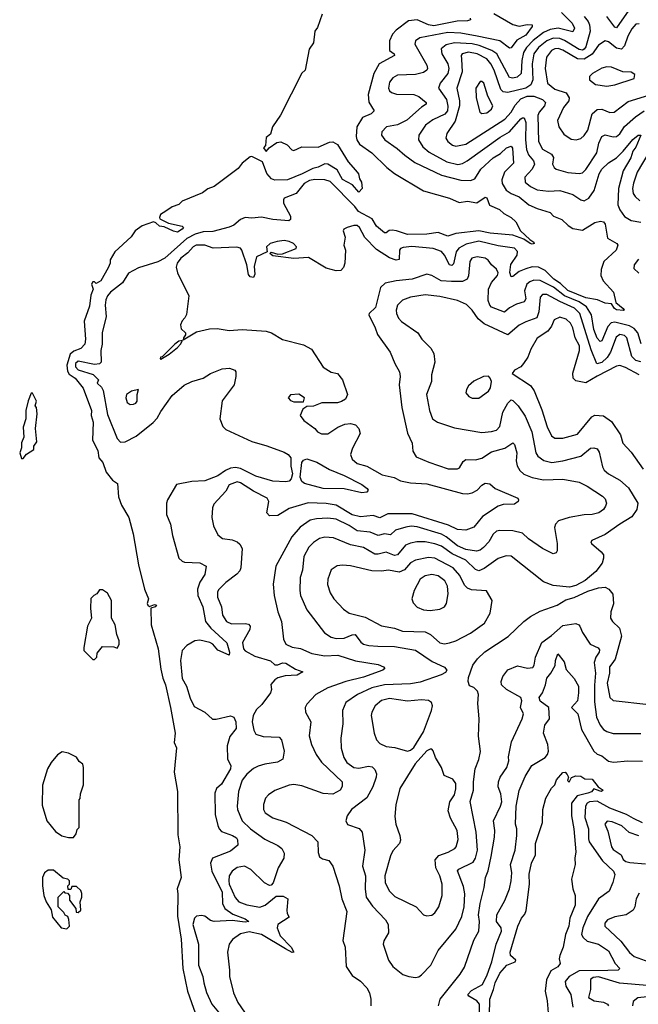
# Model space of a CAD drawing. Extents: x 1552294 to 1694791, y 811929 to 917222.
# Tile 18 of 256: x 1552294 to 1556110, y 852154 to 858226. Entities that reach past the tile are written whole.
import ezdxf

# ---------------------------------------------------------------- set-up
doc = ezdxf.new("R2010")
doc.units = 0

msp = doc.modelspace()

# ---------------------------------------------------------------- linework, layer by layer
at = {"layer": '0CON10XD'}
for points in [[(1555217.7, 858265), (1555335, 858196.2), (1555375, 858186.8), (1555425, 858196.7), (1555455.7, 858195), (1555455.5, 858185), (1555415, 858130), (1555360.5, 858099.5), (1555325, 858052.1), (1555315, 858050.9), (1555255, 858096.4), (1555114.9, 858124.9), (1555015, 858143.5), (1554935, 858146.8), (1554762.9, 858115), (1554734.7, 858095.3), (1554730.9, 858075), (1554806, 857945), (1554809.1, 857925), (1554804.5, 857915), (1554785, 857900.4), (1554735, 857888.4), (1554625, 857884.6), (1554595, 857867.5), (1554575, 857841.4), (1554568.5, 857805), (1554575, 857787.5), (1554587.1, 857777.1), (1554617.7, 857767.7), (1554725, 857765.4), (1554755, 857752.1), (1554801.4, 857715), (1554800.8, 857705), (1554772.2, 857687.8), (1554682.5, 857607.5), (1554625, 857578.2), (1554556, 857565), (1554527.1, 857535), (1554525.8, 857515), (1554545.8, 857485), (1554622.4, 857432.4), (1554669.8, 857389.8), (1554731.1, 857345), (1554895, 857267.3), (1555015, 857236.3), (1555075, 857233.7), (1555101.8, 857245), (1555138.2, 857305), (1555215.2, 857374.8), (1555258.8, 857401.2), (1555297.3, 857435), (1555325.3, 857445.3), (1555334.6, 857434.6), (1555338.9, 857341.1), (1555284.8, 857285.2), (1555268.2, 857238.2), (1555270.3, 857215), (1555295, 857174.6), (1555325, 857154.1), (1555375, 857132.8), (1555435, 857084.7), (1555485, 857062), (1555565, 857037.5), (1555585.7, 857015), (1555637.5, 856995), (1555676.1, 856956.1), (1555705, 856938.9), (1555765, 856928.2), (1555841.4, 856975), (1555877, 856983), (1555895, 856978.8), (1555905.6, 856965), (1555919.1, 856879.1), (1555978, 856845), (1555984.2, 856835), (1555973.1, 856805), (1555898, 856735), (1555880.8, 856685), (1555878.3, 856648.3), (1555892, 856615), (1555957.5, 856545), (1555971.4, 856481.4), (1556016.2, 856445), (1556022.5, 856435), (1556017.5, 856432.5), (1555975, 856436.7), (1555961.9, 856445), (1555944.4, 856474.4), (1555905, 856478.8), (1555857.6, 856497.6), (1555785, 856510.6), (1555675, 856556.2), (1555629.9, 856599.9), (1555588.4, 856625), (1555535, 856678.5), (1555495, 856700.4), (1555455, 856701.5), (1555415, 856690.2), (1555375, 856673.8), (1555335, 856641.8), (1555325, 856640.5), (1555318, 856668), (1555324.1, 856715.9), (1555362.7, 856775), (1555365, 856797.5), (1555345, 856817.9), (1555245, 856830.7), (1555125, 856860.4), (1555047.7, 856842.3), (1555002.2, 856817.8), (1554985.2, 856794.8), (1554968.8, 856721.2), (1554959.3, 856710.7), (1554944.2, 856715), (1554915, 856773.5), (1554895, 856797.5), (1554845, 856815.7), (1554712.9, 856827.1), (1554658.3, 856821.7), (1554642, 856815), (1554635.7, 856805), (1554635, 856748), (1554615, 856742.8), (1554575, 856757.5), (1554495, 856808.2), (1554422.7, 856882.7), (1554390, 856945), (1554375, 856956.1), (1554355, 856956.2), (1554313.8, 856945), (1554293.8, 856935), (1554288, 856925), (1554302, 856885), (1554292.5, 856835), (1554304, 856805), (1554299.4, 856725), (1554292, 856698)], [(1555635, 858270), (1555701.8, 858205), (1555715.3, 858175), (1555705, 858150.5), (1555615, 858173.4), (1555565, 858166.5), (1555525, 858147.3), (1555462.1, 858097.9), (1555420, 858055), (1555401.8, 858025), (1555390.2, 857975), (1555387.6, 857895), (1555362.3, 857872.3), (1555335, 857864.8), (1555315, 857868.9), (1555236.1, 858015), (1555206, 858036), (1555127.1, 858067.1), (1555085, 858077.6), (1554975, 858083), (1554925, 858070.8), (1554893.8, 858046.2), (1554896.8, 858015), (1554935.2, 857955), (1554941.7, 857925), (1554933.7, 857895), (1554887.1, 857835), (1554878.1, 857805), (1554925.7, 857735), (1554933.9, 857693.9), (1554932.3, 857665), (1554916, 857644), (1554842.1, 857607.9), (1554796.9, 857575), (1554756.2, 857515), (1554753.1, 857485), (1554781.3, 857441.3), (1554818.8, 857408.8), (1554928.8, 857348.8), (1554996.5, 857333.5), (1555025, 857340), (1555053.8, 857356.2), (1555257.7, 857502.3), (1555315, 857535.2), (1555385, 857614.7), (1555395, 857622), (1555405, 857620.9), (1555415, 857592.5), (1555414.5, 857485), (1555420.8, 857425), (1555433, 857393), (1555463.4, 857355), (1555468.9, 857335), (1555455.9, 857305), (1555408.7, 857255), (1555411.8, 857225), (1555445, 857196.5), (1555485, 857176.9), (1555555, 857169.7), (1555625, 857172.7), (1555705, 857147.3), (1555755, 857114.6), (1555775, 857110), (1555805, 857124.6), (1555837.2, 857172.8), (1555868.6, 857275), (1555885, 857303.8), (1555925, 857343.5), (1555974.8, 857375.2), (1556015.3, 857414.8), (1556075, 857488.2), (1556108.8, 857515), (1556125.6, 857515), (1556095, 857440.8), (1556075.3, 857414.7), (1556063.3, 857375), (1556016, 857295), (1555988.4, 857185), (1555983.8, 857083.8), (1555995, 857054.5), (1556025, 857012.5), (1556065, 856988.7), (1556125, 856977.1)], [(1556064.9, 858305.1), (1555975, 858176.2), (1555965, 858179.2), (1555914.8, 858245)], [(1554160.3, 858260.3), (1554131.4, 858178.6), (1554114.5, 858155), (1554106.1, 858083.9), (1554079.4, 858045), (1554054.5, 857915.5), (1554035, 857896), (1553903.1, 857636.9), (1553852.9, 857565), (1553840.1, 857519.9), (1553815, 857498.9), (1553809.3, 857450.7), (1553797.5, 857435), (1553815, 857413.3), (1553832.5, 857435), (1553880.6, 857469.4), (1553905, 857473.1), (1553944.2, 857455), (1553972.9, 857422.9), (1553985, 857419.1), (1554035, 857441.6), (1554135, 857439.1), (1554205, 857470.5), (1554225, 857472.9), (1554255, 857455.7), (1554320, 857350), (1554365, 857298.8), (1554383.3, 857275), (1554390, 857245), (1554402, 857225), (1554405.7, 857184.3), (1554385, 857162.5), (1554346.8, 857206.8), (1554285, 857241.2), (1554251.2, 857301.2), (1554195, 857334.3), (1554175, 857336.4), (1554135, 857316.2), (1554101.4, 857308.6), (1554037.1, 857275), (1553945, 857238.7), (1553866.8, 857236.8), (1553847.9, 857245), (1553817.5, 857277.5), (1553790.4, 857350.4), (1553725, 857382.1), (1553715, 857381.2), (1553665, 857342.2), (1553641.3, 857308.7), (1553493, 857197), (1553455, 857183.2), (1553420.9, 857159.1), (1553295, 857107.9), (1553274.3, 857085.7), (1553235, 857071.9), (1553194.4, 857045.6), (1553162.7, 857025), (1553155.8, 857005.8), (1553158.8, 856998.8), (1553211.4, 856971.4), (1553295, 856953.3), (1553303.3, 856945), (1553296, 856935), (1553266.2, 856916.2), (1553241.7, 856921.7), (1553185, 856948.8), (1553155, 856953.3), (1553134.1, 856974.1), (1553118.6, 856978.6), (1553050, 856955), (1553006, 856925), (1552982.1, 856887.9), (1552880, 856795), (1552852.5, 856745), (1552852.5, 856725), (1552840, 856695), (1552793.3, 856615), (1552765, 856600), (1552755, 856610), (1552745, 856610), (1552737.5, 856595), (1552746.7, 856565), (1552732.9, 856527.1), (1552725, 856460), (1552692.1, 856367.9), (1552699.2, 856255), (1552695.8, 856224.2), (1552670.9, 856199.1), (1552627.1, 856182.9), (1552605.7, 856164.3), (1552583.8, 856095), (1552588.8, 856058.8), (1552599.3, 856039.3), (1552635.8, 856015), (1552684.5, 855954.5), (1552735.5, 855815), (1552733.8, 855785), (1552747.5, 855745), (1552742.5, 855632.5), (1552775, 855570), (1552782.5, 855525), (1552806.1, 855496.1), (1552827.5, 855435), (1552867, 855387), (1552896, 855365), (1552903, 855283), (1552922.3, 855232.3), (1552967.5, 855155), (1552993.1, 855055), (1553025.7, 854865), (1553064.4, 854714.4), (1553088.8, 854655), (1553080, 854625), (1553083.3, 854615), (1553095, 854607.5), (1553125, 854620), (1553137.5, 854615), (1553130, 854605), (1553102.5, 854597.5), (1553104.4, 854495), (1553147.7, 854345), (1553165, 854220), (1553176.5, 854165), (1553193.3, 854125), (1553224.5, 853985), (1553253.2, 853825), (1553247.5, 853767.5), (1553260.8, 853735), (1553247.1, 853585), (1553266.6, 853466.6), (1553268.3, 853198.3), (1553282, 853125), (1553275.6, 853045.6), (1553290, 852935), (1553265.8, 852865), (1553270, 852835), (1553266.5, 852696.5), (1553289.1, 852555), (1553299.5, 852375), (1553329.7, 852235), (1553400.7, 852030.7)], [(1555072.5, 858235), (1555074, 858225), (1555055, 858219.1), (1554992.8, 858217.2), (1554847.8, 858187.8), (1554815, 858194.2), (1554745, 858226), (1554691.5, 858218.5), (1554615, 858160.9), (1554593.9, 858136.1), (1554574.2, 858095.8), (1554575.3, 858035.3), (1554603.1, 858015), (1554605.5, 858005), (1554510.8, 857955), (1554477.3, 857895), (1554442.9, 857765), (1554448.2, 857718.2), (1554480.8, 857665), (1554462, 857645), (1554407.8, 857622.2), (1554372.7, 857565), (1554368.9, 857505), (1554373.3, 857485), (1554389.2, 857459.2), (1554465, 857405.9), (1554557.8, 857315), (1554605, 857278.5), (1554785, 857170), (1554945, 857124.6), (1555005, 857098.8), (1555055, 857106.3), (1555113, 857097), (1555165, 857132.5), (1555175, 857126.7), (1555191.9, 857081.9), (1555253.8, 857055), (1555281.1, 857031.1), (1555325, 857007.1)], [(1555775, 858246.2), (1555800.2, 858215), (1555809.2, 858195), (1555812.7, 858155), (1555785, 858058.5), (1555775, 858044), (1555765, 858038.9), (1555745, 858041.8), (1555655, 858098), (1555625, 858110), (1555585, 858111.6), (1555545, 858095.8), (1555494.4, 858055), (1555466.2, 858015), (1555455.8, 857954.2), (1555458.8, 857855), (1555446.4, 857823.6), (1555415, 857803.6), (1555305, 857776.8), (1555275, 857780.7), (1555260.6, 857795), (1555220.2, 857915), (1555200.7, 857955), (1555175, 857985.2), (1555115, 858016.7), (1555063, 858027), (1555023.6, 858016.4), (1555017.3, 858005), (1555018.1, 857981.9), (1555022.2, 857905), (1554991.2, 857805), (1555007.2, 857725), (1555007.2, 857695), (1554979.5, 857600.5), (1554928.5, 857525), (1554923.3, 857495), (1554934.4, 857475), (1554963.1, 857453.1), (1554985, 857445.4), (1555045, 857459.1), (1555287.2, 857612.8), (1555326.2, 857655), (1555350.4, 857699.6), (1555385, 857737.3), (1555425, 857755.3), (1555465, 857754.7), (1555517.8, 857735), (1555536.2, 857715), (1555530, 857695), (1555497.1, 857655), (1555490.2, 857635), (1555494.5, 857474.5), (1555518.3, 857428.3), (1555575, 857397.5), (1555585.7, 857375.7), (1555580.4, 857335), (1555590, 857315), (1555603.5, 857303.5), (1555675, 857284.7), (1555745, 857278.2), (1555765, 857282.2), (1555785, 857301.9), (1555854.2, 857405), (1555865.8, 857465), (1555885, 857506.5), (1555905, 857515.4), (1555955, 857503.6), (1555975, 857505.9), (1555995, 857523.3), (1556025, 857567.2), (1556092, 857628), (1556144.8, 857665.2)], [(1556115, 858200.7), (1556095, 858198), (1556070.5, 858169.5), (1556045.2, 858124.8), (1556025.5, 858064.5), (1556005, 858044.2), (1555975, 858051.1), (1555925, 858088.9), (1555905, 858096.2), (1555865, 858069.1), (1555825, 858013), (1555775, 857983.4), (1555735, 857984.4), (1555645, 858038.4), (1555615, 858049), (1555595, 858047.4), (1555575, 858035.8), (1555542.9, 857995), (1555534.2, 857925), (1555549.3, 857835), (1555595, 857798.8), (1555664.8, 857774.8), (1555683, 857745), (1555681.6, 857725), (1555649.1, 857685), (1555612.2, 857605), (1555618.9, 857565), (1555650.2, 857520.2), (1555695, 857489.2), (1555725.9, 857485.9), (1555755, 857494.4), (1555775, 857511.9), (1555797.5, 857545), (1555825.9, 857645), (1555855, 857672.4), (1555885, 857673.7), (1555935, 857652.9), (1555961.2, 857655), (1556048, 857722), (1556175, 857759.8)], [(1555915, 857815.6), (1555965, 857824.4), (1556085, 857864.2), (1556088.6, 857888.6), (1556065, 857902.5), (1556015, 857905.6), (1555945, 857932.9), (1555915, 857936.2), (1555885, 857928.2), (1555826.2, 857895), (1555808, 857875), (1555808, 857855), (1555845, 857825.7), (1555915, 857815.6)], [(1555145, 857647.8), (1555175, 857650.9), (1555204.4, 857675), (1555212.2, 857695), (1555181.8, 857755), (1555157.5, 857835), (1555145, 857845.8), (1555135, 857845.8), (1555107.3, 857805), (1555110, 857745), (1555131.9, 857655), (1555145, 857647.8)], [(1556207.1, 857462.9), (1556102.3, 857285), (1556081, 857219), (1556074, 857185), (1556078.5, 857155), (1556089.5, 857135), (1556118.2, 857108.2)], [(1555325, 857007.1), (1555355, 856978.8), (1555382, 856925), (1555440, 856870), (1555465.7, 856855), (1555467.1, 856845), (1555455, 856841.5), (1555441.9, 856845), (1555403.6, 856873.6), (1555336.5, 856896.5), (1555195, 856909.9), (1555125, 856923.4), (1554983.2, 856906.8), (1554935, 856890.4), (1554875, 856912.9), (1554805, 856902.7), (1554685, 856902.2), (1554618.5, 856925), (1554591.7, 856928.3), (1554573.5, 856926.5), (1554555, 856912.1), (1554545, 856912.7), (1554495, 856953), (1554467.3, 856997.3), (1554383.5, 857043.5), (1554360.5, 857075), (1554209.2, 857229.2), (1554175, 857238), (1554115, 857241.1), (1554080.5, 857235), (1554048.1, 857215), (1553998.9, 857155), (1553925.7, 857125), (1553920, 857115), (1553921.1, 857095), (1553964.3, 857015), (1553964, 856995), (1553954.3, 856985.7), (1553855, 856993.5), (1553785, 857008.1), (1553725, 857003.2), (1553685, 857007.2), (1553655, 856993.3), (1553615, 856958.4), (1553585, 856946.1), (1553485, 856920.6), (1553425, 856917.4), (1553375, 856902.8), (1553325, 856876), (1553189.1, 856755), (1553145, 856733.8), (1553025.7, 856695.7), (1552965, 856662.2), (1552927.3, 856602.7), (1552854, 856545), (1552835, 856523.5), (1552825, 856497.5), (1552820.2, 856465), (1552826, 856395), (1552803, 856295), (1552801.7, 856225), (1552794.5, 856185), (1552796.1, 856113.9), (1552785.2, 856104.8), (1552755, 856100.6), (1552655, 856120.7), (1552638, 856105), (1552637.1, 856085), (1552655, 856067.3), (1552747, 856037), (1552778.8, 856005), (1552772.5, 855985), (1552799.1, 855959.1), (1552808.7, 855938.7), (1552835, 855791.1), (1552895, 855643.1), (1552915, 855621.5), (1552945, 855622.2), (1553012.3, 855657.7), (1553117.3, 855742.7), (1553141.3, 855768.7), (1553165, 855808.9), (1553235, 855908.6), (1553308.8, 855971.2), (1553355, 855994.4), (1553425, 856015.8), (1553470, 856045), (1553543.6, 856073.6), (1553587.3, 856077.3), (1553620, 856065), (1553627.5, 856055), (1553627.5, 856025), (1553616, 855975), (1553542, 855875), (1553528.9, 855765), (1553546.8, 855716.8), (1553565, 855698.8), (1553725, 855625.7), (1553818.9, 855598.9), (1553925, 855559.6), (1553950, 855545), (1553966.9, 855525), (1553967, 855473), (1553975.5, 855425), (1553967.5, 855395), (1553955, 855379.5), (1553935, 855375.4), (1553855, 855380), (1553750.3, 855410.3), (1553655, 855458.8), (1553625, 855464.4), (1553595, 855461.1), (1553563.1, 855446.9), (1553515, 855412.1), (1553435, 855381.8), (1553355, 855378.2), (1553260.7, 855359.3), (1553204.6, 855265.4), (1553198.9, 855245), (1553198.6, 855175), (1553224.4, 855115), (1553235.7, 855045), (1553276.2, 854905), (1553295, 854886.2), (1553310.3, 854880.3), (1553405, 854876.7), (1553444, 854855), (1553436, 854805), (1553405, 854757.8), (1553389.5, 854715), (1553392.6, 854675), (1553423.7, 854605), (1553439.7, 854515), (1553472.6, 854472.6), (1553572, 854382), (1553588, 854325), (1553585, 854306), (1553515, 854338.8), (1553484.1, 854374.1), (1553465.8, 854385.8), (1553405, 854400.3), (1553374, 854395), (1553325, 854365.7), (1553295.8, 854335), (1553285.7, 854275), (1553295, 854163.3), (1553321.9, 854115), (1553345, 854042.5), (1553370.5, 853990.5), (1553436.2, 853955), (1553483.1, 853913.1), (1553505, 853911.4), (1553595, 853932), (1553614.2, 853924.2), (1553626.4, 853896.4), (1553628.8, 853855), (1553589.5, 853805), (1553573, 853747), (1553575.6, 853665.6), (1553595.6, 853625.6), (1553593.3, 853605), (1553537.7, 853512.3), (1553508.1, 853485), (1553497.5, 853455), (1553500, 853325), (1553516, 853256), (1553523.3, 853235), (1553538.5, 853218.5), (1553605.7, 853195.7), (1553630.6, 853180.6), (1553637.4, 853167.4), (1553639.1, 853135), (1553595, 853098.8), (1553483.5, 853055), (1553471.2, 853025), (1553479.8, 852975), (1553543.1, 852845), (1553545.6, 852775.6), (1553559.5, 852745), (1553609.3, 852709.3), (1553685, 852680.2), (1553707.1, 852665), (1553685, 852660.8), (1553605, 852670), (1553494, 852664), (1553469.7, 852669.7), (1553435, 852696.4), (1553415, 852701.5), (1553385, 852696.9), (1553371.1, 852685), (1553360.6, 852645), (1553396.1, 852525), (1553396.5, 852395), (1553423.4, 852325), (1553429.6, 852285), (1553445, 852226), (1553478.1, 852155), (1553561.2, 852055)], [(1554292, 856698), (1554275, 856678.6), (1554245, 856677.3), (1554184.8, 856694.8), (1554075, 856759.6), (1553983.8, 856753.8), (1553855, 856770), (1553837.5, 856785), (1553845, 856792.5), (1553885, 856780), (1553915, 856782.5), (1554000, 856815), (1554001.4, 856825), (1553981.9, 856845), (1553955, 856859.3), (1553925, 856865.3), (1553880.9, 856859.1), (1553838.8, 856845), (1553816.7, 856825), (1553820, 856795), (1553755, 856763.3), (1553739.2, 856705), (1553744.1, 856655.9), (1553735, 856636.7), (1553715, 856641.2), (1553704.2, 856654.2), (1553694.3, 856715), (1553663.9, 856803.9), (1553655, 856817.5), (1553633.6, 856823.6), (1553487.3, 856817.3), (1553435, 856835.5), (1553382.5, 856835), (1553363.8, 856825), (1553330.9, 856789.1), (1553287.3, 856755), (1553265.6, 856725), (1553259.2, 856699.2), (1553268, 856665), (1553336.4, 856523.6), (1553322.3, 856407.7), (1553313, 856387), (1553295, 856368.8), (1553286, 856345), (1553290.3, 856320.3), (1553316.7, 856295), (1553317, 856283), (1553303.3, 856265), (1553301.7, 856251.7), (1553385, 856301.2), (1553465, 856320.6), (1553512.7, 856322.7), (1553585, 856309.2), (1553665, 856315.6), (1553815, 856305.4), (1553845.9, 856295.9), (1553915.7, 856254.3), (1554045, 856220.9), (1554093.6, 856193.6), (1554165, 856084.2), (1554215, 856052), (1554255, 856043.3), (1554285.8, 856005.8), (1554316.2, 855915), (1554303.3, 855885), (1554279.2, 855870.8), (1554255, 855864), (1554156.4, 855863.6), (1554105, 855842.5), (1554065, 855840), (1554040, 855825), (1554023.3, 855785), (1554046.7, 855755), (1554113.3, 855705), (1554130, 855685), (1554155, 855672), (1554195, 855672.9), (1554256.6, 855713.4), (1554298.8, 855731.2), (1554335, 855736.2), (1554365, 855726.7), (1554386.2, 855705), (1554393.3, 855675), (1554345.9, 855584.1), (1554333.8, 855545), (1554345, 855515.6), (1554375, 855490), (1554435, 855473.1), (1554528.7, 855418.7), (1554603.5, 855403.5), (1554642.8, 855382.8), (1554705, 855370.8), (1554805, 855363.3), (1555025.5, 855304.5), (1555055, 855301.2), (1555085, 855307.7), (1555115.3, 855324.7), (1555144.6, 855355.4), (1555165, 855367.5), (1555194.3, 855364.3), (1555226.2, 855335), (1555365.5, 855275.5), (1555371.2, 855265), (1555368, 855255), (1555345, 855237.8), (1555275, 855237.1), (1555245, 855225.8), (1555147.9, 855162.1), (1555095, 855096.9), (1555045, 855078.2), (1554995, 855082.9), (1554937.9, 855107.9), (1554715, 855177.7), (1554565, 855178.1), (1554515, 855154.3), (1554475, 855168.4), (1554395, 855160), (1554345, 855172.6), (1554245, 855232.2), (1554185, 855241.7), (1554074.1, 855245.9), (1553955, 855211.5), (1553885, 855169.2), (1553835, 855166.7), (1553818.8, 855185), (1553830, 855255), (1553820.5, 855275), (1553735, 855318.2), (1553655, 855370.3), (1553635, 855376.4), (1553585, 855357.1), (1553565, 855319.2), (1553491.3, 855238.7), (1553482, 855215), (1553478, 855155), (1553490, 855105), (1553515, 855050), (1553545, 855027.5), (1553605, 855018.5), (1553636.1, 855006.1), (1553652.1, 854992.1), (1553666.9, 854965), (1553658.5, 854845), (1553651.9, 854828.1), (1553634, 854806), (1553564.3, 854755), (1553519.7, 854710.3), (1553513.3, 854695), (1553513.5, 854665), (1553538.8, 854605), (1553545, 854554), (1553570, 854515), (1553599.4, 854500.6), (1553685, 854503.1), (1553705, 854497.5), (1553715.5, 854485), (1553713.6, 854465), (1553668.5, 854385), (1553675, 854346), (1553685, 854332.7), (1553745, 854301.4), (1553841.7, 854271.7), (1553867.9, 854247.9), (1553885, 854248.1), (1553915, 854260.6), (1553935, 854257.4), (1553995, 854220.9), (1554041.2, 854205), (1554005, 854184.6), (1553931.3, 854178.7), (1553885, 854167.5), (1553867.5, 854155), (1553843.6, 854126.4), (1553847.5, 854095), (1553840, 854075), (1553786.4, 854003.6), (1553755, 853972.3), (1553734.8, 853935), (1553728.4, 853895), (1553737.7, 853845), (1553750.4, 853820.4), (1553795.7, 853805.7), (1553895, 853801.1), (1553909.4, 853785), (1553925.9, 853714.1), (1553916, 853665), (1553883.4, 853646.6), (1553806.3, 853633.7), (1553765, 853622.8), (1553735, 853607.2), (1553695, 853573.9), (1553665.3, 853535), (1553643.7, 853466.3), (1553634.7, 853375.3), (1553637.8, 853355), (1553666.7, 853285), (1553716.5, 853235), (1553805, 853171.2), (1553885, 853133.8), (1553911.4, 853115), (1553925.5, 853085.5), (1553922.9, 853055), (1553887.8, 852995), (1553857.3, 852902.7), (1553845, 852887.5), (1553835, 852886.7), (1553803.2, 852903.2), (1553720, 852985), (1553680, 853005), (1553635, 852996.9), (1553604.3, 852975.7), (1553586, 852945), (1553583.3, 852915), (1553586.3, 852895), (1553622.4, 852812.4), (1553645, 852785.5), (1553695, 852767.9), (1553775, 852753.5), (1553807.5, 852765), (1553875, 852820.8), (1553919.7, 852819.7), (1553948, 852805), (1553942, 852735), (1553943.6, 852713.6), (1553955, 852690), (1553886.7, 852645), (1553881.8, 852625), (1553899.8, 852575), (1553967.9, 852505), (1553985, 852474.3), (1553975, 852472.4), (1553933.6, 852495), (1553785, 852584.9), (1553709.8, 852600.2), (1553655, 852589.1), (1553607, 852553), (1553586.5, 852525), (1553575.4, 852474.6), (1553588.5, 852365), (1553586.8, 852325), (1553612.7, 852225), (1553640, 852165), (1553681.2, 852105)], [(1556127.9, 856227.9), (1556106.5, 856295), (1556085, 856320.8), (1556055, 856337.2), (1555965, 856361.6), (1555942.7, 856357.3), (1555920.9, 856335), (1555885, 856246.5), (1555875, 856241.5), (1555855, 856262.7), (1555835, 856315.6), (1555820, 856405), (1555790.6, 856455), (1555745, 856486.5), (1555653.5, 856523.5), (1555586.7, 856576.7), (1555505, 856617.6), (1555465, 856620), (1555440.1, 856609.9), (1555422.8, 856595), (1555408.1, 856555), (1555415.2, 856504.8), (1555405, 856485.4), (1555357.7, 856472.3), (1555315, 856448.5), (1555285, 856421.8), (1555205, 856452.8), (1555193.1, 856465), (1555184.4, 856494.4), (1555185.3, 856564.7), (1555204.7, 856605.3), (1555240.4, 856649.6), (1555245.3, 856665), (1555235, 856688.2), (1555204.4, 856715), (1555183.8, 856743.8), (1555164.7, 856754.7), (1555115, 856764.5), (1555083.5, 856755), (1555069.6, 856735), (1555062.7, 856647.3), (1555053.7, 856626.3), (1555025, 856611.8), (1554958.1, 856611.9), (1554893.8, 856615), (1554835, 856649.2), (1554805, 856656.7), (1554715, 856625.9), (1554615, 856616.7), (1554548.9, 856601.1), (1554520, 856575), (1554488.8, 856451.2), (1554450, 856415), (1554447.5, 856405), (1554486.6, 856326.6), (1554500, 856285), (1554579.4, 856175), (1554608.6, 856105), (1554637.1, 856055), (1554641.1, 856025), (1554634.5, 855975), (1554651.5, 855835), (1554686.6, 855676.6), (1554714.2, 855615), (1554719.2, 855565), (1554739.7, 855529.7), (1554817.3, 855497.3)], [(1556111.5, 856748.5), (1556084.6, 856715), (1556081.9, 856691.9), (1556113, 856663)], [(1556125, 856116.3), (1556095, 856125.2), (1556069.1, 856149.1), (1556038.4, 856265), (1556025, 856278.4), (1555995, 856284.7), (1555972.7, 856267.3), (1555938.3, 856175), (1555917.9, 856142.1), (1555885, 856112), (1555853.8, 856103.8), (1555819.2, 856189.2), (1555748.1, 856415), (1555716.7, 856446.7), (1555625, 856487.7), (1555545, 856532), (1555518.1, 856531.9), (1555505, 856515.7), (1555495.3, 856425.3), (1555483.2, 856386.8), (1555415, 856362.7), (1555375, 856341.6), (1555305, 856282.5), (1555159.7, 856349.7), (1555122.2, 856382.2), (1555084.7, 856435), (1555049.1, 856469.1), (1554995.2, 856495.2), (1554885, 856518.1), (1554795, 856528.8), (1554705, 856515.3), (1554655, 856496.8), (1554624.6, 856465), (1554616.6, 856435), (1554618.4, 856415), (1554630.4, 856385), (1554648, 856365), (1554750, 856295), (1554774.2, 856255), (1554829.4, 856199.4), (1554848.3, 856168.3), (1554854.4, 856115), (1554833.6, 856036.4), (1554833.3, 855995), (1554802.3, 855915), (1554820.8, 855815), (1554840.5, 855765), (1554870, 855745), (1554975, 855709.5), (1555145, 855680), (1555205, 855685.5), (1555235, 855695.5), (1555255, 855716.9), (1555274.7, 855805), (1555305, 855861.5), (1555325, 855880.9), (1555335, 855878.5), (1555368.7, 855845), (1555411.4, 855781.4), (1555453.5, 855683.5), (1555477.3, 855555), (1555490, 855535), (1555526.7, 855506.7), (1555575.9, 855495.9), (1555645, 855505.3), (1555755, 855533.8), (1555815, 855582.7), (1555835.6, 855585.6), (1555855, 855579.2), (1555868.2, 855558.2), (1555888.4, 855468.4), (1555898.3, 855448.3), (1555925.8, 855425.8), (1555995, 855386.2), (1556049.9, 855339.9), (1556107.7, 855245), (1556101.1, 855205), (1556070.7, 855159.3), (1555995, 855115.3), (1555905, 855050.5), (1555822.5, 855015), (1555816.7, 855005), (1555820, 854995), (1555881.2, 854945), (1555894, 854925), (1555895.8, 854905), (1555885.7, 854875), (1555847.3, 854822.7), (1555782, 854768), (1555725, 854735.6), (1555685, 854725.6), (1555585, 854736), (1555525, 854759.4), (1555325, 854918.1), (1555295, 854918.9), (1555245, 854903.8), (1555158.9, 854841.1), (1555125, 854827.2), (1555105, 854836.1), (1555045, 854892.7), (1554962, 854932), (1554895, 854979.6), (1554855, 854994.3), (1554795, 855005.2), (1554744.3, 855005.7), (1554705, 854998.6), (1554674.4, 854985.6), (1554625, 854926.7), (1554605, 854920.9), (1554555, 854942.9), (1554505, 854929.8), (1554485, 854930.8), (1554415, 854970), (1554335, 854987.9), (1554229.9, 855029.9), (1554175, 855034), (1554143.1, 855026.9), (1554105, 855002.5), (1554077.6, 854972.4), (1554046.4, 854915), (1554038.5, 854831.5), (1554024.6, 854785), (1554020.8, 854705), (1554025.4, 854675), (1554065, 854587.1), (1554173.3, 854445), (1554215, 854417.3), (1554245, 854408.9), (1554295, 854411.1), (1554345, 854432.4), (1554363.6, 854433.6), (1554398, 854388), (1554415, 854375.4), (1554446.4, 854366.4), (1554503.3, 854363.3), (1554605, 854359.5), (1554735, 854337.7), (1554837.9, 854267.9), (1554913.9, 854233.9), (1554928.9, 854215), (1554920.2, 854199.8), (1554894.3, 854185), (1554765, 854140.2), (1554705, 854130.2), (1554545, 854124.8), (1554464.9, 854105.1), (1554377.5, 854065), (1554305.5, 854015), (1554285.5, 853965), (1554286.4, 853883.6), (1554275.5, 853795), (1554277.6, 853732.4), (1554293.1, 853675), (1554311.2, 853645), (1554355, 853613.1), (1554385, 853610.5), (1554445, 853621.6), (1554468.2, 853618.2), (1554485, 853602.5), (1554495.4, 853575), (1554493.5, 853553.5), (1554472.1, 853495), (1554435, 853427.9), (1554341.4, 853355), (1554314.2, 853315), (1554306, 853285), (1554315, 853262), (1554388.3, 853238.3), (1554407.1, 853215), (1554421.8, 853105), (1554407.5, 853005), (1554426.9, 852946.9), (1554425.7, 852865), (1554431.8, 852815), (1554469.6, 852759.6), (1554550.5, 852675), (1554566.5, 852645), (1554568.1, 852595), (1554540, 852545), (1554535.7, 852525), (1554569.4, 852425), (1554595, 852386.2), (1554657, 852337), (1554695, 852324.2), (1554735, 852319.4), (1554755, 852323.1), (1554772.5, 852335), (1554830, 852395), (1554875.6, 852485), (1554985, 852617.1), (1555020.7, 852695), (1555035.2, 852755), (1555038.6, 852835), (1555030.9, 852880.9), (1554993.8, 852976.2), (1555002.7, 852987.3), (1555090, 853030), (1555104.8, 853055), (1555118.1, 853105), (1555110, 853215), (1555072.7, 853405), (1555093.6, 853475), (1555092.5, 853525), (1555102.7, 853605), (1555126.4, 853663.6), (1555136.6, 853713.4), (1555123, 853807), (1555127.5, 853915), (1555119.1, 854009.1), (1555122.9, 854065), (1555117.8, 854085), (1555095, 854107.1), (1555068.3, 854118.3), (1555060, 854145), (1555061.5, 854168.5), (1555089.5, 854245), (1555118.1, 854285), (1555163.1, 854326.9), (1555307.5, 854422.5), (1555404.2, 854515), (1555445, 854545.6), (1555505, 854578), (1555610, 854615), (1555662.3, 854647.7), (1555715, 854662.9), (1555797.4, 854702.6), (1555865, 854722.5), (1555905, 854725.8), (1555928.8, 854715), (1555952.3, 854682.3), (1555955.8, 854624.2), (1555940, 854575), (1555938.6, 854535), (1555950.8, 854515), (1555993.7, 854473.7), (1556005.8, 854425), (1555967.7, 854282.3), (1555946.4, 854253.6), (1555932.5, 854235), (1555931.7, 854195), (1555917.1, 854135), (1555933.4, 854045), (1555955, 854028), (1556175, 854002.5)], [(1556115.6, 856035.6), (1556031.4, 856081.4), (1555995, 856093.2), (1555975, 856088.6), (1555855, 856028.3), (1555785, 855986.7), (1555725, 855998.2), (1555707.2, 856015), (1555704.8, 856045.2), (1555746.5, 856185), (1555746.9, 856215), (1555719.4, 856265), (1555705.8, 856325), (1555690.7, 856355), (1555665, 856378.5), (1555625, 856392.2), (1555590, 856375), (1555573.8, 856336.2), (1555552.5, 856305), (1555485, 856262.5), (1555445.7, 856195), (1555427.5, 856145), (1555401.2, 856105), (1555384.1, 856085.9), (1555346.7, 856065), (1555332.5, 856045), (1555445, 855969.2), (1555466.8, 855936.8), (1555515, 855820.8), (1555546.9, 855715), (1555575, 855660), (1555595, 855644.5), (1555644.5, 855644.5), (1555735, 855670.9), (1555824, 855776), (1555842.5, 855787.5), (1555895, 855783.7), (1555945, 855748.8), (1555998.9, 855665), (1556015, 855613.8), (1556065, 855558), (1556140, 855455)], [(1553165, 856133.3), (1553215, 856163.3), (1553266.2, 856205), (1553286.2, 856225), (1553298.3, 856248.3), (1553275, 856243.3), (1553250, 856225), (1553173, 856147), (1553162.5, 856145), (1553160, 856135), (1553165, 856133.3)], [(1555125, 855892.5), (1555185.6, 855934.4), (1555198.8, 855955), (1555203.3, 855995), (1555196.1, 856016.1), (1555185, 856026.7), (1555155, 856026), (1555095, 855996), (1555062.6, 855967.4), (1555049.2, 855945), (1555046.2, 855925), (1555065, 855903.3), (1555085, 855892.5), (1555125, 855892.5)], [(1552315, 855520), (1552335, 855546.2), (1552380, 855575), (1552380, 855595), (1552398.3, 855621.7), (1552391.2, 855705), (1552401.2, 855795), (1552397.5, 855835), (1552390, 855845), (1552396.4, 855873.6), (1552373, 855923), (1552365, 855923.3), (1552345.7, 855875.7), (1552331.2, 855815), (1552332.1, 855765), (1552315, 855713.3), (1552318.5, 855651.5), (1552305, 855616), (1552303.8, 855585), (1552293.5, 855555), (1552305, 855520), (1552315, 855520)], [(1552975, 855852), (1552995, 855854), (1553009.3, 855860.7), (1553017.3, 855872.7), (1553017.5, 855915), (1553026, 855946), (1552984.2, 855935), (1552951.9, 855915), (1552947.5, 855895), (1552955.7, 855865.7), (1552975, 855852)], [(1554045, 855870), (1554050, 855895), (1554016.4, 855916.4), (1553965, 855912.5), (1553950, 855895), (1553965, 855877.5), (1553985, 855870), (1554045, 855870)], [(1554817.3, 855497.3), (1554936.2, 855456.2), (1554994.5, 855455.5), (1555006.9, 855463.1), (1555028.9, 855501.1), (1555045, 855513.5), (1555105, 855512.4), (1555145, 855521.1), (1555205, 855560.3), (1555285.6, 855584.4), (1555335, 855615.8), (1555345.4, 855605.4), (1555360, 855555), (1555356.2, 855505), (1555362, 855475), (1555378.8, 855445), (1555403.5, 855423.5), (1555455, 855402.9), (1555525, 855388.4), (1555645, 855393.2), (1555745, 855374.4), (1555795, 855350), (1555888.3, 855288.3), (1555905, 855271.2), (1555912.9, 855245), (1555908.1, 855225), (1555894.6, 855205.4), (1555866, 855184), (1555825, 855173.6), (1555775, 855172.7), (1555683, 855157), (1555616.7, 855135), (1555599.5, 855115), (1555592.7, 855095), (1555608.8, 854995), (1555609.4, 854950.6), (1555602.5, 854937.5), (1555585, 854932.5), (1555518.1, 854965), (1555431.8, 855025), (1555395, 855058.8), (1555335, 855074.6), (1555255, 855076.7), (1555235, 855070.8), (1555215, 855053.8), (1555187.1, 855005), (1555155, 854970.4), (1555135, 854953.9), (1555111.7, 854948.3), (1555045, 854959.6), (1554995, 854980.8), (1554925, 855037.3), (1554895, 855054.2), (1554745, 855098.3), (1554707.6, 855102.4), (1554675, 855097.3), (1554612.3, 855077.7), (1554580.9, 855049.1), (1554545, 855054.7), (1554505, 855045.3), (1554455, 855065.8), (1554375, 855074.3), (1554325.7, 855105.7), (1554245, 855146.3), (1554195, 855151.3), (1554125, 855147.5), (1554085, 855138.8), (1554024.1, 855095.9), (1553973.1, 855036.9), (1553874.6, 854855.4), (1553856.2, 854745), (1553863.5, 854675), (1553885.6, 854575), (1553907.8, 854515), (1553920.9, 854405), (1553936, 854375), (1553974.2, 854355.8), (1554025, 854347.7), (1554095, 854318.2), (1554175, 854303.6), (1554256.2, 854306.2), (1554365, 854271.9), (1554505, 854249.1), (1554538.8, 854235), (1554546.2, 854225), (1554534, 854215), (1554415, 854171.4), (1554305, 854144.7), (1554194.2, 854105.8), (1554121.4, 854065), (1554064.2, 854005), (1554054, 853985), (1554057.1, 853955), (1554088.8, 853895), (1554079.1, 853809.1), (1554094.5, 853755), (1554123.1, 853695), (1554155, 853647.5), (1554282.9, 853525), (1554283, 853497), (1554270.8, 853475), (1554225, 853448.8), (1554165, 853453.6), (1554035, 853500.9), (1553985, 853509.5), (1553955, 853504.4), (1553868.3, 853471.7), (1553828.8, 853445), (1553810.8, 853425), (1553797.5, 853385), (1553798, 853355), (1553808.8, 853335), (1553855, 853303.1), (1553937.6, 853277.6), (1554096.7, 853195), (1554133.5, 853155), (1554135, 853090), (1554143.4, 853063.4), (1554161.3, 853051.3), (1554199.8, 853039.8), (1554225.8, 853005), (1554263.5, 852885), (1554280, 852805), (1554311.3, 852725), (1554287.5, 852547.5), (1554300.8, 852505), (1554307.6, 852387.6), (1554345, 852332), (1554395.4, 852295.4), (1554435, 852256), (1554451.9, 852225), (1554459.4, 852185), (1554460, 852145)], [(1554405, 855308.5), (1554295, 855331.9), (1554165.7, 855334.3), (1554050, 855365), (1554035, 855377.5), (1554024.6, 855405), (1554034.5, 855495), (1554045, 855510.5), (1554065, 855517.6), (1554127.1, 855497.1), (1554205, 855452.5), (1554295, 855415.4), (1554405, 855359.1), (1554437.3, 855335), (1554443.3, 855325), (1554435, 855311.8), (1554405, 855308.5)], [(1554915, 854376.4), (1554945, 854382.2), (1554985, 854395.5), (1555075, 854443.6), (1555161.1, 854505), (1555195, 854566.7), (1555207.5, 854645), (1555172.9, 854702.9), (1555080.6, 854710.6), (1555055, 854719.5), (1555037.9, 854737.9), (1555008.8, 854798.8), (1554966.6, 854845), (1554855, 854904.7), (1554815, 854908.8), (1554735, 854893.3), (1554703.7, 854876.3), (1554667.6, 854832.4), (1554635, 854819.6), (1554568.1, 854831.9), (1554525, 854825.4), (1554465, 854826.9), (1554335, 854857.1), (1554285, 854862.7), (1554252, 854858), (1554215, 854834), (1554194.6, 854775.4), (1554192.8, 854742.8), (1554208.8, 854691.2), (1554230.6, 854655), (1554290.7, 854590.7), (1554325, 854565.5), (1554425, 854540.4), (1554525, 854487.8), (1554605, 854473.9), (1554655, 854454.6), (1554795, 854451.2), (1554827.3, 854435), (1554885, 854382.1), (1554915, 854376.4)], [(1554825, 854583.3), (1554885, 854591.5), (1554914.7, 854605.3), (1554926.4, 854625), (1554935.8, 854685), (1554932.2, 854732.2), (1554915.8, 854765.8), (1554875, 854795.9), (1554835, 854805.3), (1554794.2, 854795.8), (1554764.8, 854775.2), (1554726.1, 854705), (1554712.9, 854655), (1554719.8, 854629.8), (1554745, 854603.6), (1554785, 854586.1), (1554825, 854583.3)], [(1552755, 854280), (1552770, 854295), (1552771.7, 854318.3), (1552805, 854360), (1552875, 854357.5), (1552895, 854350), (1552906.7, 854373.3), (1552906.7, 854395), (1552892.5, 854435), (1552882.5, 854495), (1552860, 854535), (1552860, 854645), (1552835, 854690), (1552805, 854710), (1552785, 854710), (1552770, 854685), (1552750, 854675), (1552733, 854657), (1552730, 854595), (1552737.5, 854535), (1552712.5, 854485), (1552690, 854355), (1552690, 854335), (1552745, 854280), (1552755, 854280)], [(1554877.5, 852145), (1554888.1, 852185), (1555011.1, 852338.9), (1555037.6, 852382.4), (1555095, 852550), (1555125.4, 852605), (1555129.7, 852665), (1555124.3, 852705), (1555134.7, 852774.7), (1555159.7, 852875), (1555166.2, 852935), (1555182.5, 852977.5), (1555202.9, 853065), (1555223.4, 853185), (1555225.3, 853225), (1555215.4, 853285), (1555260.5, 853375), (1555267.1, 853402.9), (1555262.4, 853452.4), (1555246.1, 853495), (1555246.8, 853525), (1555258.2, 853555), (1555298.8, 853615), (1555310, 853655), (1555309.6, 853679.6), (1555327.8, 853772.2), (1555394.1, 853915), (1555400.6, 853945), (1555382.5, 853985), (1555391.8, 854025), (1555384.4, 854045), (1555295.6, 854095), (1555265.8, 854125), (1555264.4, 854145), (1555273.1, 854175), (1555305, 854216.2), (1555365, 854240.5), (1555426, 854226), (1555458.2, 854231.8), (1555467.8, 854245), (1555476, 854295), (1555514.8, 854385.2), (1555575, 854428), (1555645, 854490.4), (1555725, 854501.6), (1555741.8, 854495), (1555749.2, 854485), (1555766, 854446), (1555812.5, 854375), (1555861.2, 854351.2), (1555869.7, 854339.7), (1555868.6, 854325), (1555847.6, 854295), (1555837.4, 854262.6), (1555844.8, 854195), (1555838.9, 854121.1), (1555839, 854019), (1555852.4, 853925), (1555875, 853874.4), (1555895, 853849.4), (1555915.3, 853835.3), (1555955, 853823.2), (1556125, 853823.3)], [(1555131.5, 852045), (1555129.8, 852155), (1555114.1, 852174.1), (1555063.4, 852203.4), (1555058.8, 852215), (1555081.4, 852238.6), (1555147.7, 852275), (1555177.3, 852335), (1555206.4, 852415), (1555233.6, 852525), (1555265.9, 852605), (1555264.6, 852625), (1555235.3, 852665), (1555236.5, 852705), (1555285.7, 852794.3), (1555316.1, 852865), (1555324.6, 852914.6), (1555328.5, 852965), (1555322.2, 853015), (1555350, 853105), (1555360.8, 853195), (1555360.5, 853235), (1555352.1, 853265), (1555355.2, 853374.8), (1555375, 853472), (1555411.4, 853558.6), (1555453, 853627), (1555535, 853676.8), (1555550.2, 853695), (1555555.5, 853714.5), (1555552.4, 853755), (1555524.6, 853825), (1555532.7, 853875), (1555562.7, 853915), (1555557.5, 853985), (1555505, 854023.9), (1555498.5, 854045), (1555518.6, 854075), (1555537.5, 854125), (1555544.4, 854165), (1555569.4, 854195), (1555596.7, 854243.3), (1555598.1, 854275), (1555613.8, 854315), (1555652.7, 854265), (1555665, 854219.2), (1555715, 854163.8), (1555740, 854115), (1555741.4, 854075), (1555734, 854025), (1555698.5, 853985), (1555736.7, 853945), (1555759, 853849), (1555835, 853714.2), (1555855.5, 853695.5), (1555885, 853685.6), (1555925, 853653.6), (1555956.7, 853646.7), (1556045, 853654.4), (1556135, 853652.4)], [(1554685, 853714), (1554705, 853720), (1554725, 853738), (1554785, 853833.8), (1554833.4, 853966.6), (1554839.4, 853995), (1554834.4, 854014.4), (1554815, 854028.1), (1554771.3, 854031.3), (1554686.2, 854023.8), (1554575, 854038.8), (1554525, 854027.3), (1554487.3, 853995), (1554465.5, 853955), (1554461.2, 853935), (1554480.9, 853825), (1554495.4, 853785.4), (1554515, 853762.5), (1554554.5, 853744.5), (1554607.9, 853737.9), (1554685, 853714)], [(1552625, 853182.5), (1552642.5, 853205), (1552648.3, 853231.7), (1552660, 853245), (1552660, 853415), (1552667, 853423), (1552668.3, 853451.7), (1552687, 853507), (1552686.7, 853615), (1552682.5, 853635), (1552660.7, 853650.7), (1552645, 853677.5), (1552595, 853702.5), (1552555, 853710), (1552527, 853693), (1552486.7, 853645), (1552464.2, 853605.8), (1552434, 853505), (1552432.3, 853382.3), (1552461.2, 853285), (1552515, 853220), (1552553.6, 853193.6), (1552595, 853182.5), (1552625, 853182.5)], [(1554805, 852700), (1554835, 852702.9), (1554855, 852718.1), (1554878.5, 852755), (1554900, 852825), (1554899.1, 852895), (1554885.4, 852945), (1554860.4, 852995), (1554856.7, 853045), (1554879, 853071), (1554937.4, 853092.6), (1554977.1, 853115), (1554985.5, 853125), (1554999.3, 853170.7), (1554992, 853225), (1554951.5, 853301.5), (1554936.2, 853346.2), (1554947.9, 853402.1), (1554975.3, 853445), (1554985, 853482.5), (1554985, 853515.8), (1554965, 853541.9), (1554912.5, 853565), (1554895.8, 853615), (1554858.8, 853675), (1554845, 853717.5), (1554835, 853726.2), (1554825, 853726.2), (1554805, 853716.2), (1554733.8, 853636.2), (1554639.2, 853485), (1554613.6, 853383.6), (1554607.5, 853312.5), (1554613.6, 853265), (1554639.5, 853195), (1554642.5, 853165), (1554635.7, 853145), (1554595, 853100.8), (1554581.3, 853068.7), (1554546.2, 852945), (1554547.8, 852905), (1554573, 852853), (1554607.7, 852817.7), (1554738.5, 852755), (1554785, 852705.6), (1554805, 852700)], [(1555191.3, 852085), (1555193.2, 852185), (1555215.8, 852244.2), (1555226.2, 852285), (1555255.6, 852345), (1555298.1, 852395), (1555349.4, 852415), (1555354.4, 852425), (1555320.4, 852455), (1555318.7, 852475), (1555365.6, 852635), (1555388.1, 852685), (1555409.5, 852710.5), (1555418.1, 852731.9), (1555438.8, 852895), (1555435.4, 852955.4), (1555451.8, 853025), (1555474.7, 853075), (1555475.5, 853144.5), (1555518.1, 853275), (1555520, 853355), (1555540, 853425), (1555575, 853487.5), (1555595, 853507.5), (1555605, 853537.5), (1555645, 853584.2), (1555657.5, 853585), (1555670.7, 853570.7), (1555680, 853555), (1555673.9, 853533.9), (1555683.8, 853523.8), (1555698.3, 853551.7), (1555725, 853562), (1555755, 853560.8), (1555780, 853545), (1555825, 853542.5), (1555862.5, 853495), (1555892.5, 853475), (1555883.3, 853466.7), (1555875, 853467.5), (1555835, 853482.5), (1555820, 853465), (1555798.6, 853455), (1555731.5, 853438.5), (1555697.7, 853395), (1555697.4, 853315), (1555711.4, 853235), (1555723.6, 853095), (1555717.5, 853055), (1555721.1, 853015), (1555698, 852925), (1555705.6, 852865), (1555721.1, 852825), (1555720, 852765), (1555688, 852685), (1555681.8, 852635), (1555661.2, 852585), (1555645.4, 852505), (1555625.6, 852455), (1555621.4, 852435), (1555627.5, 852405), (1555612.9, 852385), (1555569.8, 852360.2), (1555543.3, 852305), (1555535.3, 852235), (1555547.8, 852175), (1555555.6, 852075.6)], [(1556135, 853273), (1556079, 853299), (1556036.7, 853325), (1555935, 853362.4), (1555855, 853406.8), (1555807.6, 853402.4), (1555795, 853394.6), (1555784.8, 853375), (1555780.2, 853305), (1555803.1, 853235), (1555801.6, 853175), (1555807.1, 853155), (1555887.9, 853037.9), (1555956.9, 852975), (1555964.4, 852955), (1555952.7, 852905), (1555929.4, 852850.6), (1555863.6, 852805), (1555796.6, 852695), (1555768.3, 852625), (1555760, 852585), (1555770.3, 852565), (1555793.9, 852543.9), (1555865, 852524.7), (1555925, 852482.9), (1555967.5, 852405), (1555995.6, 852375), (1555985, 852363.5), (1555922.2, 852362.2), (1555745, 852360.7), (1555682.4, 852325), (1555658.2, 852295), (1555662.5, 852265), (1555693.6, 852215), (1555706.7, 852135)], [(1556112.9, 853192.9), (1556052.3, 853212.3), (1556008.8, 853255), (1555948.8, 853278.8), (1555916.6, 853283.4), (1555903.5, 853265), (1555921.5, 853221.5), (1555944.1, 853125), (1555955, 853107.8), (1556003.8, 853075), (1556016, 853046), (1556032.9, 853035), (1556057.7, 853027.7), (1556155, 853020)], [(1552585, 852620), (1552600, 852635), (1552597, 852677), (1552590, 852695), (1552573.6, 852703.6), (1552565, 852720), (1552530, 852755), (1552530, 852815), (1552565, 852850), (1552571.7, 852841.7), (1552588.3, 852838.3), (1552600, 852825), (1552600, 852795), (1552640, 852745), (1552641.7, 852721.7), (1552655, 852720), (1552670, 852735), (1552667.5, 852785), (1552677.5, 852815), (1552677, 852837), (1552670, 852855), (1552645, 852880), (1552615, 852880), (1552608.3, 852861.7), (1552591.7, 852861.7), (1552590, 852885), (1552600, 852895), (1552600, 852915), (1552590, 852925), (1552561.7, 852931.7), (1552501.7, 852981.7), (1552468.3, 852981.7), (1552447.5, 852965), (1552433.3, 852935), (1552433.3, 852885), (1552442.5, 852825), (1552456.4, 852786.4), (1552487, 852737), (1552495, 852690), (1552550, 852625), (1552585, 852620)], [(1556115, 852838.1), (1556096.2, 852803.8), (1556087.5, 852755), (1556077.3, 852735), (1556035, 852705.3), (1555965, 852693.1), (1555919.2, 852675), (1555903.5, 852655), (1555903.5, 852635), (1556002, 852542), (1556055, 852472.5), (1556085, 852449.1), (1556173.9, 852416.1)], [(1556165, 852269.2), (1555993.5, 852283.5), (1555865, 852322.2), (1555832, 852318), (1555815, 852305.6), (1555815.5, 852245), (1555801.9, 852195), (1555838, 852175), (1555895, 852167.3), (1555920, 852155), (1555926.4, 852145)], [(1556315.6, 852215.6), (1556106.6, 852193.4), (1556078.3, 852171.7), (1556073.3, 852145)]]:
    msp.add_lwpolyline(points, dxfattribs=at)

doc.saveas('drawing.dxf')
